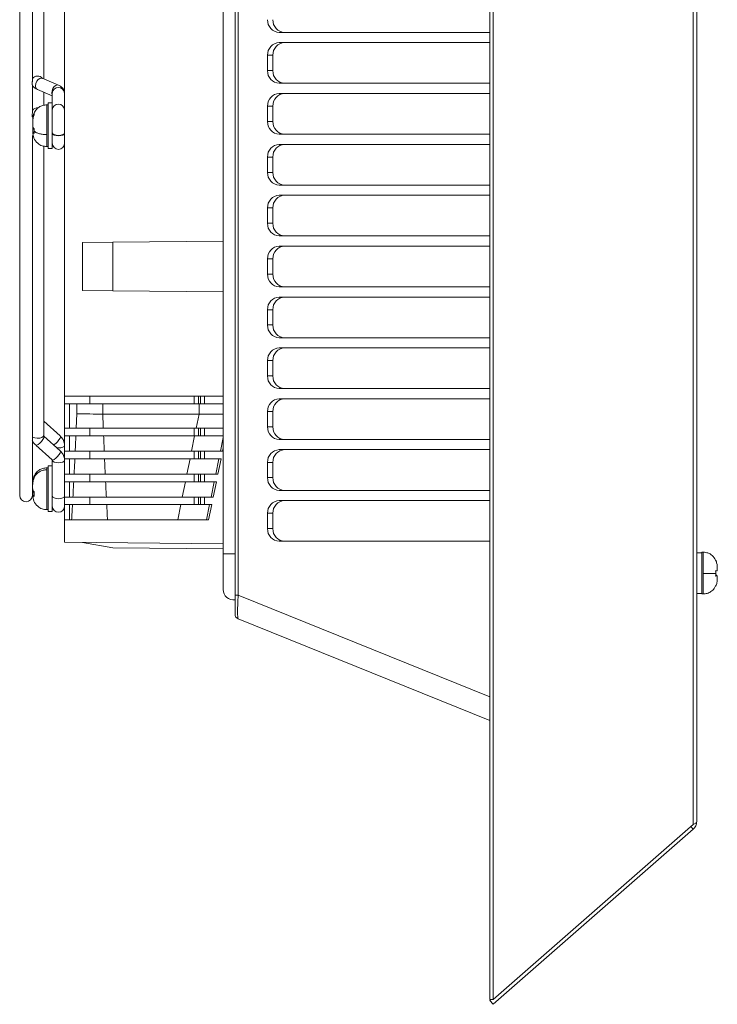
# Model space of a CAD drawing. Header units: millimetres. Extents: x 27 to 1405, y 76 to 1009.
# Tile 4 of 34: x 696 to 834, y 397 to 590. Entities that reach past the tile are written whole.
import ezdxf

# ---------------------------------------------------------------- set-up
doc = ezdxf.new("R2010")
doc.units = ezdxf.units.MM
doc.header["$LTSCALE"] = 5

msp = doc.modelspace()

# ---------------------------------------------------------------- linework, layer by layer
at = {"color": 7, "linetype": 'Continuous', "lineweight": 15}
for p, q in [((788.822, 865.785), (788.822, 397.643)), ((789.481, 397.643), (789.481, 865.785)), ((828.798, 831.382), (828.798, 432.046)), ((829.481, 432.621), (829.481, 830.806)), ((738.781, 786.331), (738.781, 477.097)), ((739.406, 786.331), (739.406, 477.097)), ((736.481, 778.214), (736.481, 485.214)), ((705.281, 516.214), (705.281, 747.214)), ((696.482, 715.114), (696.482, 496.714)), ((698.982, 578.339), (698.982, 715.114)), ((701.191, 578.583), (701.191, 631.037)), ((788.822, 587.714), (747.485, 587.714)), ((747.485, 585.714), (788.822, 585.714)), ((745.168, 580.214), (745.168, 583.214)), ((746.216, 583.214), (745.168, 583.214)), ((746.216, 580.214), (746.216, 583.214)), ((704.108, 577.35), (700.897, 578.707)), ((746.216, 580.214), (745.168, 580.214)), ((698.982, 572.034), (698.982, 577.292)), ((788.822, 577.714), (747.485, 577.714)), ((699.963, 576.496), (702.881, 575.263)), ((701.191, 573.392), (701.191, 575.977)), ((702.881, 575.796), (702.881, 573.878)), ((747.485, 575.714), (788.822, 575.714)), ((702.081, 573.478), (701.781, 573.478)), ((702.881, 573.878), (702.081, 573.878)), ((702.081, 573.878), (702.081, 564.878)), ((702.881, 564.878), (702.881, 573.878)), ((745.168, 570.214), (745.168, 573.214)), ((746.216, 573.214), (745.168, 573.214)), ((746.216, 570.214), (746.216, 573.214)), ((699.031, 569.135), (699.031, 568.701)), ((746.216, 570.214), (745.168, 570.214)), ((698.982, 496.714), (698.982, 567.476)), ((699.031, 568.701), (699.352, 568.701)), ((699.031, 568.701), (699.031, 568.431)), ((788.822, 567.714), (747.485, 567.714)), ((701.191, 508.467), (701.191, 565.379)), ((701.781, 565.278), (702.081, 565.278)), ((747.485, 565.714), (788.822, 565.714)), ((702.081, 564.878), (702.881, 564.878)), ((745.168, 560.214), (745.168, 563.214)), ((746.216, 563.214), (745.168, 563.214)), ((746.216, 560.214), (746.216, 563.214)), ((746.216, 560.214), (745.168, 560.214)), ((788.822, 557.714), (747.485, 557.714)), ((747.485, 555.714), (788.822, 555.714)), ((745.168, 550.214), (745.168, 553.214)), ((746.216, 553.214), (745.168, 553.214)), ((746.216, 550.214), (746.216, 553.214)), ((746.216, 550.214), (745.168, 550.214)), ((788.822, 547.714), (747.485, 547.714)), ((708.797, 546.452), (714.763, 546.504)), ((708.797, 536.976), (708.797, 546.452)), ((714.763, 546.504), (736.481, 546.694)), ((714.763, 536.923), (714.763, 546.504)), ((747.485, 545.714), (788.822, 545.714)), ((745.168, 540.214), (745.168, 543.214)), ((746.216, 543.214), (745.168, 543.214)), ((746.216, 540.214), (746.216, 543.214)), ((746.216, 540.214), (745.168, 540.214)), ((714.763, 536.923), (708.797, 536.976)), ((736.481, 536.734), (714.763, 536.923)), ((788.822, 537.714), (747.485, 537.714)), ((747.485, 535.714), (788.822, 535.714)), ((745.168, 530.214), (745.168, 533.214)), ((746.216, 533.214), (745.168, 533.214)), ((746.216, 530.214), (746.216, 533.214)), ((746.216, 530.214), (745.168, 530.214)), ((788.822, 527.714), (747.485, 527.714)), ((747.485, 525.714), (788.822, 525.714)), ((745.168, 520.214), (745.168, 523.214)), ((746.216, 523.214), (745.168, 523.214)), ((746.216, 520.214), (746.216, 523.214)), ((746.216, 520.214), (745.168, 520.214)), ((788.822, 517.714), (747.485, 517.714)), ((705.281, 516.214), (736.481, 516.214)), ((705.281, 514.714), (705.281, 516.214)), ((705.281, 509.907), (705.281, 514.714)), ((706.281, 514.714), (705.281, 514.714)), ((706.281, 509.907), (706.281, 514.714)), ((707.707, 514.714), (706.281, 514.714)), ((707.707, 512.766), (707.707, 514.714)), ((712.8, 514.714), (707.707, 514.714)), ((710.281, 516.214), (710.281, 514.714)), ((712.8, 514.714), (712.8, 512.714)), ((731.724, 514.714), (712.8, 514.714)), ((730.781, 516.214), (730.781, 514.714)), ((731.724, 514.714), (731.724, 512.714)), ((736.481, 514.714), (731.724, 514.714)), ((732.781, 514.714), (732.781, 516.214)), ((747.485, 515.714), (788.822, 515.714)), ((745.168, 510.214), (745.168, 513.214)), ((746.216, 513.214), (745.168, 513.214)), ((746.216, 510.214), (746.216, 513.214)), ((704.447, 508.401), (701.236, 511.311)), ((707.589, 509.907), (707.707, 512.766)), ((731.724, 512.714), (712.8, 512.714)), ((731.724, 512.714), (731.157, 509.907)), ((736.481, 512.714), (731.724, 512.714)), ((705.281, 509.907), (706.281, 509.907)), ((705.281, 508.407), (705.281, 509.907)), ((706.281, 509.907), (707.589, 509.907)), ((710.281, 509.907), (710.281, 508.407)), ((712.908, 509.907), (731.157, 509.907)), ((730.781, 509.907), (730.781, 508.407)), ((731.157, 509.907), (736.481, 509.907)), ((732.781, 508.407), (732.781, 509.907)), ((746.216, 510.214), (745.168, 510.214)), ((704.447, 505.485), (701.236, 508.395)), ((705.281, 505.407), (705.281, 508.407)), ((706.281, 508.407), (705.281, 508.407)), ((706.281, 505.407), (706.281, 508.407)), ((707.525, 508.407), (706.281, 508.407)), ((730.855, 508.407), (712.968, 508.407)), ((730.249, 505.407), (730.855, 508.407)), ((736.481, 508.407), (730.855, 508.407)), ((735.93, 505.407), (736.481, 508.109)), ((788.822, 507.714), (747.485, 507.714)), ((699.624, 506.617), (702.835, 503.707)), ((705.281, 505.407), (706.281, 505.407)), ((705.281, 503.907), (705.281, 505.407)), ((706.281, 505.407), (707.39, 505.407)), ((710.281, 505.407), (710.281, 503.907)), ((713.092, 505.407), (730.249, 505.407)), ((730.249, 505.407), (735.93, 505.407)), ((730.781, 505.407), (730.781, 503.907)), ((732.781, 503.907), (732.781, 505.407)), ((735.93, 505.407), (736.349, 505.407)), ((736.349, 505.407), (736.481, 506.051)), ((747.485, 505.714), (788.822, 505.714)), ((702.881, 503.634), (702.881, 499.194)), ((705.281, 500.907), (705.281, 503.907)), ((706.281, 503.907), (705.281, 503.907)), ((706.281, 500.907), (706.281, 503.907)), ((707.32, 503.907), (706.281, 503.907)), ((729.946, 503.907), (713.156, 503.907)), ((729.34, 500.907), (729.946, 503.907)), ((735.625, 503.907), (729.946, 503.907)), ((735.013, 500.907), (735.625, 503.907)), ((735.433, 500.907), (736.044, 503.907)), ((736.044, 503.907), (735.625, 503.907)), ((745.168, 500.214), (745.168, 503.214)), ((746.216, 503.214), (745.168, 503.214)), ((746.216, 500.214), (746.216, 503.214)), ((702.081, 502.133), (701.781, 502.133)), ((702.881, 502.533), (702.081, 502.533)), ((702.081, 502.533), (702.081, 493.533)), ((705.281, 500.907), (706.281, 500.907)), ((705.281, 499.407), (705.281, 500.907)), ((705.281, 496.407), (705.281, 499.407)), ((706.281, 499.407), (705.281, 499.407)), ((706.281, 500.907), (707.174, 500.907)), ((706.281, 496.407), (706.281, 499.407)), ((707.097, 499.407), (706.281, 499.407)), ((710.281, 500.907), (710.281, 499.407)), ((713.29, 500.907), (729.34, 500.907)), ((729.037, 499.407), (713.359, 499.407)), ((728.432, 496.407), (729.037, 499.407)), ((734.708, 499.407), (729.037, 499.407)), ((729.34, 500.907), (735.013, 500.907)), ((730.781, 500.907), (730.781, 499.407)), ((732.781, 499.407), (732.781, 500.907)), ((734.096, 496.407), (734.708, 499.407)), ((734.516, 496.407), (735.127, 499.407)), ((735.127, 499.407), (734.708, 499.407)), ((735.013, 500.907), (735.433, 500.907)), ((746.216, 500.214), (745.168, 500.214)), ((699.031, 497.791), (699.031, 497.357)), ((699.031, 497.357), (699.355, 497.357)), ((699.031, 497.086), (699.031, 497.357)), ((702.881, 493.533), (702.881, 499.194)), ((788.822, 497.714), (747.485, 497.714)), ((705.281, 496.407), (706.281, 496.407)), ((705.281, 494.907), (705.281, 496.407)), ((706.281, 496.407), (706.937, 496.407)), ((710.281, 496.407), (710.281, 494.907)), ((713.503, 496.407), (728.432, 496.407)), ((728.432, 496.407), (734.096, 496.407)), ((730.781, 496.407), (730.781, 494.907)), ((732.781, 494.907), (732.781, 496.407)), ((734.096, 496.407), (734.516, 496.407)), ((747.485, 495.714), (788.822, 495.714)), ((701.781, 493.933), (702.081, 493.933)), ((702.081, 493.533), (702.881, 493.533)), ((705.281, 491.907), (705.281, 494.907)), ((706.281, 494.907), (705.281, 494.907)), ((706.281, 491.907), (706.281, 494.907)), ((706.853, 494.907), (706.281, 494.907)), ((728.129, 494.907), (713.577, 494.907)), ((727.523, 491.907), (728.129, 494.907)), ((733.791, 494.907), (728.129, 494.907)), ((733.18, 491.907), (733.791, 494.907)), ((733.599, 491.907), (734.21, 494.907)), ((734.21, 494.907), (733.791, 494.907)), ((705.281, 491.907), (706.281, 491.907)), ((705.281, 487.506), (705.281, 491.907)), ((706.676, 491.907), (706.281, 491.907)), ((727.523, 491.907), (713.733, 491.907)), ((733.18, 491.907), (727.523, 491.907)), ((733.599, 491.907), (733.18, 491.907)), ((745.168, 490.214), (745.168, 493.214)), ((746.216, 493.214), (745.168, 493.214)), ((746.216, 490.214), (746.216, 493.214)), ((746.216, 490.214), (745.168, 490.214)), ((788.822, 487.714), (747.485, 487.714)), ((705.281, 487.506), (736.481, 487.234)), ((708.797, 487.476), (714.763, 486.423)), ((714.763, 486.423), (736.481, 486.234)), ((736.481, 485.214), (736.481, 478.214)), ((830.481, 485.464), (829.481, 485.464)), ((830.781, 485.564), (830.481, 485.564)), ((830.481, 481.464), (830.481, 485.564)), ((833.206, 483.991), (833.206, 484.007)), ((830.481, 477.364), (830.481, 481.464)), ((833.531, 480.941), (833.209, 480.941)), ((833.531, 480.97), (833.211, 480.97)), ((833.227, 481.444), (833.232, 481.536)), ((833.531, 480.923), (833.531, 480.941)), ((833.206, 478.921), (833.206, 478.909)), ((738.781, 477.097), (738.781, 476.214)), ((739.406, 477.097), (738.781, 477.097)), ((829.481, 477.464), (830.481, 477.464)), ((830.481, 477.364), (830.781, 477.364)), ((788.822, 452.496), (739.406, 472.461)), ((828.798, 432.046), (789.481, 397.643)), ((828.798, 431.116), (828.337, 431.643)), ((789.481, 396.714), (828.798, 431.116)), ((789.481, 397.643), (788.822, 397.643)), ((789.024, 397.643), (788.822, 397.466)), ((789.481, 396.714), (788.822, 397.466))]:
    msp.add_line(p, q, dxfattribs=at)
at = {"color": 8, "linetype": 'Continuous', "lineweight": 15}
for p, q in [((701.781, 573.478), (701.781, 567.628)), ((701.781, 567.628), (701.781, 565.278)), ((731.581, 514.714), (731.581, 516.214)), ((731.981, 516.214), (731.981, 514.714)), ((731.581, 508.407), (731.581, 509.907)), ((731.981, 509.907), (731.981, 508.407)), ((731.581, 503.907), (731.581, 505.407)), ((731.981, 505.407), (731.981, 503.907)), ((701.781, 502.133), (701.781, 501.741)), ((701.781, 501.741), (701.781, 493.933)), ((731.581, 499.407), (731.581, 500.907)), ((731.981, 500.907), (731.981, 499.407)), ((731.581, 494.907), (731.581, 496.407)), ((731.981, 496.407), (731.981, 494.907)), ((736.481, 485.214), (738.781, 485.214)), ((830.781, 481.348), (830.781, 485.564)), ((830.781, 477.364), (830.781, 481.348)), ((788.822, 457.132), (739.406, 477.097))]:
    msp.add_line(p, q, dxfattribs=at)
at = {"color": 8, "linetype": 'Continuous', "lineweight": 15, "flags": 128}
for points in [[(699.581, 577.243), (699.646, 577.686), (699.83, 578.117), (700.105, 578.469), (700.43, 578.689), (700.755, 578.744), (700.897, 578.707)], [(702.835, 576.244), (702.998, 576.683), (703.259, 577.054), (703.578, 577.302), (703.907, 577.39), (704.106, 577.351)], [(702.881, 575.441), (702.795, 575.806), (702.835, 576.244)], [(702.881, 567.986), (702.972, 567.792), (703.232, 567.627), (703.621, 567.518), (704.081, 567.479)], [(704.081, 567.388), (703.621, 567.427), (703.232, 567.537), (702.972, 567.701), (702.881, 567.895)], [(704.081, 567.479), (704.54, 567.518), (704.929, 567.627), (705.189, 567.792), (705.281, 567.986)], [(705.281, 567.895), (705.189, 567.701), (704.929, 567.537), (704.54, 567.427), (704.081, 567.388)], [(701.191, 510.887), (701.214, 510.939), (701.278, 511.191), (701.236, 511.311)], [(701.191, 508.467), (701.099, 508.273), (700.825, 508.103), (700.416, 507.993), (699.936, 507.961), (699.466, 508.011), (699.081, 508.137), (698.982, 508.193)], [(699.624, 506.617), (699.646, 506.602), (699.83, 506.604), (700.105, 506.743), (700.43, 506.999), (700.755, 507.332), (701.03, 507.691), (701.214, 508.023), (701.278, 508.275), (701.236, 508.395)], [(702.835, 503.707), (702.998, 503.682), (703.259, 503.797), (703.578, 504.033), (703.907, 504.355), (704.195, 504.713), (704.399, 505.054), (704.487, 505.325), (704.447, 505.485)], [(703.817, 506.056), (704.081, 506.043), (704.54, 506.082), (704.929, 506.192), (705.189, 506.356), (705.281, 506.55)], [(702.881, 503.629), (702.972, 503.44), (703.232, 503.276), (703.621, 503.166), (704.081, 503.127), (704.54, 503.166), (704.929, 503.276), (705.189, 503.44), (705.281, 503.634)], [(702.881, 496.575), (702.972, 496.381), (703.232, 496.217), (703.621, 496.107), (704.081, 496.068), (704.54, 496.107), (704.929, 496.217), (705.189, 496.381), (705.281, 496.575)]]:
    msp.add_lwpolyline(points, dxfattribs=at)
at = {"color": 7, "linetype": 'Continuous', "lineweight": 15, "flags": 128}
msp.add_lwpolyline([(703.155, 506.656), (703.259, 506.713), (703.578, 506.949), (703.907, 507.271), (704.195, 507.63), (704.399, 507.97), (704.487, 508.241), (704.447, 508.401)], dxfattribs=at)
at = {"color": 7, "linetype": 'Continuous', "lineweight": 15}
for centre, radius, start, end in [((747.58, 590.126), 2.414, 177.91797, 267.75437), ((748.629, 590.126), 2.414, 177.91797, 267.75437), ((747.58, 583.302), 2.414, 92.24563, 182.08203), ((748.629, 583.302), 2.414, 92.24563, 182.08203), ((747.58, 580.126), 2.414, 177.91805, 267.75429), ((748.629, 580.126), 2.414, 177.91806, 267.75428), ((747.58, 573.302), 2.414, 92.24554, 182.08204), ((748.629, 573.302), 2.414, 92.24554, 182.08203), ((747.58, 570.126), 2.414, 177.91805, 267.75429), ((748.629, 570.126), 2.414, 177.91806, 267.75428), ((704.081, 565.932), 1.2, 180, 0), ((747.58, 563.302), 2.414, 92.24567, 182.0819), ((748.629, 563.302), 2.414, 92.24568, 182.08189), ((747.58, 560.126), 2.414, 177.9181, 267.75433), ((748.629, 560.126), 2.414, 177.91811, 267.75432), ((747.58, 553.302), 2.414, 92.24568, 182.08207), ((748.629, 553.302), 2.414, 92.24568, 182.08206), ((747.58, 550.126), 2.414, 177.9181, 267.75433), ((748.629, 550.126), 2.414, 177.91811, 267.75432), ((747.58, 543.302), 2.414, 92.2454, 182.08217), ((748.629, 543.302), 2.414, 92.24541, 182.08217), ((747.58, 540.126), 2.414, 177.91783, 267.7546), ((748.629, 540.126), 2.414, 177.91783, 267.75459), ((747.58, 533.302), 2.414, 92.24567, 182.0819), ((748.629, 533.302), 2.414, 92.24568, 182.08189), ((747.58, 530.126), 2.414, 177.91793, 267.75432), ((748.629, 530.126), 2.414, 177.91794, 267.75432), ((747.58, 523.302), 2.414, 92.24567, 182.0819), ((748.629, 523.302), 2.414, 92.24568, 182.08189), ((747.58, 520.126), 2.414, 177.9181, 267.75433), ((748.629, 520.126), 2.414, 177.91811, 267.75432), ((747.58, 513.302), 2.414, 92.24575, 182.08199), ((748.629, 513.302), 2.414, 92.24576, 182.08199), ((747.58, 510.126), 2.414, 177.918, 267.75443), ((748.629, 510.126), 2.414, 177.91801, 267.75442), ((747.58, 503.302), 2.414, 92.2455, 182.08207), ((748.629, 503.302), 2.414, 92.24551, 182.08207), ((747.58, 500.126), 2.414, 177.91827, 267.75415), ((748.629, 500.126), 2.414, 177.91828, 267.75415), ((697.732, 496.714), 1.25, 180, 0), ((747.58, 493.302), 2.414, 92.24515, 182.08242), ((748.629, 493.302), 2.414, 92.24516, 182.08241), ((704.081, 494.612), 1.2, 180, 0), ((747.58, 490.126), 2.414, 177.91758, 267.75485), ((748.629, 490.126), 2.414, 177.91759, 267.75484), ((738.5, 478.214), 2.02, 180, 277.98183), ((739.781, 473.388), 1, 180, 200.25234), ((739.781, 473.388), 1, 219.89031, 248)]:
    msp.add_arc(centre, radius, start, end, dxfattribs=at)
at = {"color": 8, "linetype": 'Continuous', "lineweight": 15}
for centre, radius, start, end in [((699.991, 577.891), 1.256, 38.63731, 143.46484), ((700.312, 577.146), 0.738, 172.4166, 241.69391), ((704.081, 575.701), 1.204, 4.53382, 175.46618), ((699.977, 571.645), 1.241, 83.54249, 143.38217), ((704.081, 572.425), 1.203, 3.78391, 176.21609)]:
    msp.add_arc(centre, radius, start, end, dxfattribs=at)
at = {"color": 7, "linetype": 'Continuous', "lineweight": 15}
for points, knots in [([(698.978, 577.337), (698.974, 577.35), (698.967, 577.38), (698.95, 577.485), (698.942, 577.594), (698.941, 577.727), (698.947, 577.881), (698.969, 578.097), (698.983, 578.274), (698.983, 578.377), (698.97, 578.401), (698.968, 578.405)], [0, 0, 0, 0, 0.0985959, 0.2204281, 0.3597972, 0.3867775, 0.5446671, 0.7029758, 0.8487937, 0.9729452, 1, 1, 1, 1]), ([(698.995, 577.346), (699.038, 577.262), (699.156, 577.031), (699.491, 576.734), (699.808, 576.574), (699.963, 576.496)], [0, 0, 0, 0, 0.22671626, 0.62284721, 1, 1, 1, 1]), ([(705.256, 575.799), (705.253, 575.943), (705.245, 576.314), (704.914, 576.833), (704.501, 577.174), (704.2, 577.302), (704.103, 577.343)], [0, 0, 0, 0, 0.2029603, 0.5207013, 0.8467202, 1, 1, 1, 1]), ([(701.781, 573.478), (701.526, 573.456), (700.996, 573.412), (700.247, 573.044), (699.586, 572.429), (699.119, 571.588), (699.059, 570.94), (699.031, 570.628)], [0, 0, 0, 0, 0.1737611, 0.3618611, 0.55789, 0.7867501, 1, 1, 1, 1]), ([(698.98, 571.074), (698.979, 571.074), (698.979, 571.074), (698.965, 571.125), (698.948, 571.23), (698.942, 571.342), (698.941, 571.473), (698.949, 571.622), (698.968, 571.819), (698.983, 571.971), (698.98, 572.033), (698.978, 572.057)], [0, 0, 0, 0, 0.0524788, 0.1714972, 0.3043587, 0.455373, 0.479313, 0.6393098, 0.7998718, 0.9220914, 1, 1, 1, 1]), ([(699.355, 571.894), (699.245, 571.697), (699.164, 571.492), (699.057, 571.068), (699.031, 570.848), (699.031, 570.627)], [0, 0, 0, 0, 0.5, 0.5, 1, 1, 1, 1]), ([(699.031, 570.193), (699.031, 570.413), (699.056, 570.63), (699.163, 571.054), (699.245, 571.263), (699.355, 571.46)], [0, 0, 0, 0, 0.5, 0.5, 1, 1, 1, 1]), ([(699.031, 570.193), (699.031, 570.061), (699.031, 569.912), (699.031, 569.62), (699.031, 569.478), (699.031, 569.35)], [0, 0, 0, 0, 0.5, 0.5, 1, 1, 1, 1]), ([(699.031, 569.35), (699.031, 569.246), (699.056, 569.144), (699.163, 568.944), (699.245, 568.845), (699.355, 568.753)], [0, 0, 0, 0, 0.5, 0.5, 1, 1, 1, 1]), ([(699.031, 568.431), (699.031, 568.328), (699.031, 568.225), (699.031, 568.201), (699.031, 568.2)], [0, 0, 0, 0, 0.9890871, 1, 1, 1, 1]), ([(699.031, 568.431), (699.031, 568.327), (699.056, 568.225), (699.163, 568.024), (699.245, 567.926), (699.355, 567.833)], [0, 0, 0, 0, 0.5, 0.5, 1, 1, 1, 1]), ([(699.031, 568.128), (699.079, 567.725), (699.178, 566.891), (699.917, 565.933), (700.845, 565.372), (701.478, 565.308), (701.781, 565.278)], [0, 0, 0, 0, 0.2746288, 0.5681495, 0.7933131, 1, 1, 1, 1]), ([(699.329, 568.293), (699.445, 568.192), (699.597, 568.096), (699.956, 567.927), (700.164, 567.853), (700.61, 567.738), (700.847, 567.695), (701.32, 567.64), (701.556, 567.628), (701.781, 567.628)], [0, 0, 0, 0, 0.25, 0.25, 0.5, 0.5, 0.75, 0.75, 1, 1, 1, 1]), ([(701.236, 511.312), (701.235, 511.313), (701.215, 511.327), (701.2, 511.355), (701.189, 511.374), (701.192, 511.382), (701.193, 511.385)], [0, 0, 0, 0, 0.0215772, 0.2998674, 0.7208051, 1, 1, 1, 1]), ([(712.8, 512.714), (712.818, 512.242), (712.853, 511.307), (712.89, 510.371), (712.908, 509.907)], [0, 0, 0, 0, 0.504131, 1, 1, 1, 1]), ([(698.96, 507.616), (698.966, 507.585), (699.026, 507.289), (699.275, 506.937), (699.563, 506.697), (699.64, 506.633)], [0, 0, 0, 0, 0.0769378, 0.7521025, 1, 1, 1, 1]), ([(701.236, 508.395), (701.235, 508.397), (701.215, 508.411), (701.2, 508.439), (701.189, 508.458), (701.192, 508.466), (701.193, 508.469)], [0, 0, 0, 0, 0.0216685, 0.3011433, 0.7238613, 1, 1, 1, 1]), ([(705.27, 506.552), (705.273, 506.576), (705.32, 506.893), (705.123, 507.482), (704.802, 508.082), (704.51, 508.321), (704.431, 508.385)], [0, 0, 0, 0, 0.0341865, 0.4637492, 0.8558245, 1, 1, 1, 1]), ([(707.39, 505.407), (707.413, 505.904), (707.459, 506.904), (707.502, 507.904), (707.525, 508.407)], [0, 0, 0, 0, 0.4965695, 1, 1, 1, 1]), ([(712.968, 508.407), (712.988, 507.903), (713.029, 506.903), (713.071, 505.903), (713.092, 505.407)], [0, 0, 0, 0, 0.5045421, 1, 1, 1, 1]), ([(705.27, 503.636), (705.273, 503.66), (705.32, 503.977), (705.123, 504.566), (704.802, 505.166), (704.51, 505.405), (704.431, 505.469)], [0, 0, 0, 0, 0.0341965, 0.4638794, 0.856061, 1, 1, 1, 1]), ([(702.835, 503.706), (702.836, 503.705), (702.856, 503.69), (702.871, 503.663), (702.882, 503.644), (702.879, 503.636), (702.878, 503.633)], [0, 0, 0, 0, 0.0223448, 0.3017182, 0.7242949, 1, 1, 1, 1]), ([(707.174, 500.907), (707.198, 501.404), (707.248, 502.404), (707.296, 503.404), (707.32, 503.907)], [0, 0, 0, 0, 0.496437, 1, 1, 1, 1]), ([(713.156, 503.907), (712.201, 503.907), (711.233, 503.907), (709.283, 503.907), (708.302, 503.907), (707.32, 503.907)], [0, 0, 0, 0, 0.5, 0.5, 1, 1, 1, 1]), ([(713.156, 503.907), (713.178, 503.403), (713.222, 502.403), (713.267, 501.403), (713.29, 500.907)], [0, 0, 0, 0, 0.5046748, 1, 1, 1, 1]), ([(701.781, 502.133), (701.526, 502.112), (700.996, 502.067), (700.247, 501.7), (699.586, 501.084), (699.119, 500.244), (699.059, 499.596), (699.031, 499.283)], [0, 0, 0, 0, 0.1737607, 0.3618602, 0.5578886, 0.7867489, 1, 1, 1, 1]), ([(699.329, 500.332), (699.445, 500.546), (699.597, 500.75), (699.956, 501.108), (700.164, 501.263), (700.61, 501.509), (700.847, 501.599), (701.32, 501.715), (701.556, 501.741), (701.781, 501.741)], [0, 0, 0, 0, 0.25, 0.25, 0.5, 0.5, 0.75, 0.75, 1, 1, 1, 1]), ([(699.355, 500.549), (699.245, 500.353), (699.164, 500.148), (699.057, 499.724), (699.031, 499.503), (699.031, 499.283)], [0, 0, 0, 0, 0.5, 0.5, 1, 1, 1, 1]), ([(699.031, 498.849), (699.031, 499.069), (699.056, 499.285), (699.163, 499.71), (699.245, 499.919), (699.355, 500.115)], [0, 0, 0, 0, 0.5, 0.5, 1, 1, 1, 1]), ([(706.937, 496.407), (706.964, 496.904), (707.018, 497.904), (707.071, 498.904), (707.097, 499.407)], [0, 0, 0, 0, 0.4962944, 1, 1, 1, 1]), ([(713.359, 499.407), (712.337, 499.407), (711.299, 499.407), (709.205, 499.407), (708.153, 499.407), (707.097, 499.407)], [0, 0, 0, 0, 0.5, 0.5, 1, 1, 1, 1]), ([(707.174, 500.907), (708.204, 500.907), (709.234, 500.907), (711.279, 500.907), (712.291, 500.907), (713.29, 500.907)], [0, 0, 0, 0, 0.5, 0.5, 1, 1, 1, 1]), ([(713.359, 499.407), (713.383, 498.903), (713.43, 497.902), (713.479, 496.903), (713.503, 496.407)], [0, 0, 0, 0, 0.5048102, 1, 1, 1, 1]), ([(699.355, 497.408), (699.245, 497.501), (699.164, 497.598), (699.057, 497.798), (699.031, 497.902), (699.031, 498.006)], [0, 0, 0, 0, 0.5, 0.5, 1, 1, 1, 1]), ([(699.031, 497.086), (699.031, 496.983), (699.056, 496.88), (699.163, 496.68), (699.245, 496.582), (699.355, 496.489)], [0, 0, 0, 0, 0.5, 0.5, 1, 1, 1, 1]), ([(699.031, 496.783), (699.079, 496.38), (699.178, 495.546), (699.917, 494.589), (700.845, 494.028), (701.478, 493.964), (701.781, 493.933)], [0, 0, 0, 0, 0.27462904, 0.5681486, 0.79331319, 1, 1, 1, 1]), ([(706.937, 496.407), (708.045, 496.407), (709.152, 496.407), (711.349, 496.407), (712.433, 496.407), (713.503, 496.407)], [0, 0, 0, 0, 0.5, 0.5, 1, 1, 1, 1]), ([(706.676, 491.907), (706.706, 492.404), (706.766, 493.403), (706.824, 494.404), (706.853, 494.907)], [0, 0, 0, 0, 0.4961407, 1, 1, 1, 1]), ([(713.577, 494.907), (712.484, 494.907), (711.37, 494.907), (709.119, 494.907), (707.989, 494.907), (706.853, 494.907)], [0, 0, 0, 0, 0.5, 0.5, 1, 1, 1, 1]), ([(713.577, 494.907), (713.603, 494.402), (713.654, 493.402), (713.706, 492.402), (713.733, 491.907)], [0, 0, 0, 0, 0.5049467, 1, 1, 1, 1]), ([(713.733, 491.907), (712.588, 491.907), (711.425, 491.907), (709.062, 491.907), (707.87, 491.907), (706.676, 491.907)], [0, 0, 0, 0, 0.5, 0.5, 1, 1, 1, 1]), ([(833.201, 484.003), (833.001, 484.332), (832.628, 484.945), (831.71, 485.467), (831.081, 485.533), (830.781, 485.564)], [0, 0, 0, 0, 0.376623, 0.7016485, 1, 1, 1, 1]), ([(833.426, 483.26), (833.413, 483.391), (833.385, 483.657), (833.267, 483.897), (833.206, 484.019)], [0, 0, 0, 0, 0.4923938, 1, 1, 1, 1]), ([(833.206, 483.991), (833.316, 483.773), (833.397, 483.547), (833.504, 483.078), (833.531, 482.834), (833.531, 482.591)], [0, 0, 0, 0, 0.5, 0.5, 1, 1, 1, 1]), ([(833.531, 481.94), (833.531, 481.933), (833.505, 481.926), (833.398, 481.913), (833.316, 481.906), (833.206, 481.9)], [0, 0, 0, 0, 0.5, 0.5, 1, 1, 1, 1]), ([(833.531, 481.94), (833.531, 482.058), (833.531, 482.182), (833.531, 482.411), (833.531, 482.516), (833.531, 482.591)], [0, 0, 0, 0, 0.5, 0.5, 1, 1, 1, 1]), ([(833.232, 481.392), (833.116, 481.385), (832.964, 481.379), (832.605, 481.368), (832.397, 481.363), (831.951, 481.355), (831.714, 481.353), (831.241, 481.349), (831.005, 481.348), (830.781, 481.348)], [0, 0, 0, 0, 0.25, 0.25, 0.5, 0.5, 0.75, 0.75, 1, 1, 1, 1]), ([(833.531, 480.988), (833.531, 480.995), (833.505, 481.002), (833.398, 481.015), (833.316, 481.021), (833.206, 481.027)], [0, 0, 0, 0, 0.5, 0.5, 1, 1, 1, 1]), ([(833.531, 480.923), (833.531, 480.917), (833.505, 480.91), (833.398, 480.897), (833.316, 480.89), (833.206, 480.884)], [0, 0, 0, 0, 0.5, 0.5, 1, 1, 1, 1]), ([(833.531, 480.308), (833.531, 480.065), (833.505, 479.826), (833.398, 479.357), (833.316, 479.126), (833.206, 478.909)], [0, 0, 0, 0, 0.5, 0.5, 1, 1, 1, 1]), ([(833.531, 480.308), (833.531, 480.374), (833.531, 480.472), (833.531, 480.689), (833.531, 480.808), (833.531, 480.923)], [0, 0, 0, 0, 0.5, 0.5, 1, 1, 1, 1]), ([(830.781, 477.364), (831.036, 477.385), (831.567, 477.429), (832.307, 477.801), (832.899, 478.307), (833.105, 478.75), (833.189, 478.93)], [0, 0, 0, 0, 0.25067838, 0.52204646, 0.80484924, 1, 1, 1, 1]), ([(738.781, 473.388), (738.781, 473.388), (738.781, 473.481), (738.781, 473.841), (738.781, 474.108), (738.781, 474.782), (738.781, 475.189), (738.781, 476.092), (738.781, 476.588), (738.781, 477.097)], [0, 0, 0, 0, 0.25, 0.25, 0.5, 0.5, 0.75, 0.75, 1, 1, 1, 1]), ([(739.406, 477.097), (739.401, 477.02), (739.392, 476.867), (739.378, 476.639), (739.366, 476.415), (739.355, 476.196), (739.344, 475.981), (739.334, 475.772), (739.326, 475.567), (739.309, 475.143), (739.29, 474.529), (739.282, 473.809), (739.29, 473.222), (739.311, 472.866), (739.334, 472.666), (739.354, 472.558), (739.378, 472.484), (739.397, 472.469), (739.406, 472.461)], [0, 0, 0, 0, 0.0319597, 0.063517, 0.0946791, 0.1254531, 0.1558468, 0.185868, 0.215525, 0.2448263, 0.373594, 0.500031, 0.6264618, 0.7552356, 0.8141766, 0.8745755, 0.9364966, 1, 1, 1, 1]), ([(738.822, 473.102), (738.848, 473.034), (738.9, 472.897), (739.07, 472.68), (739.241, 472.613), (739.354, 472.568)], [0, 0, 0, 0, 0.2503375, 0.502862, 1, 1, 1, 1]), ([(828.798, 432.046), (828.986, 432.109), (829.161, 432.192), (829.409, 432.391), (829.481, 432.506), (829.481, 432.621)], [0, 0, 0, 0, 0.5, 0.5, 1, 1, 1, 1]), ([(829.481, 432.621), (829.481, 432.319), (829.409, 432.018), (829.161, 431.499), (828.986, 431.281), (828.798, 431.116)], [0, 0, 0, 0, 0.5, 0.5, 1, 1, 1, 1])]:
    msp.add_open_spline(points, degree=3, knots=knots, dxfattribs=at)
for points in [[(699.355, 571.894), (699.32, 571.749), (699.32, 571.604), (699.355, 571.46)], [(699.329, 568.293), (699.329, 568.446), (699.338, 568.6), (699.355, 568.753)], [(699.355, 567.833), (699.338, 567.986), (699.329, 568.139), (699.329, 568.293)], [(707.707, 512.766), (709.416, 512.731), (711.132, 512.714), (712.8, 512.714)], [(707.589, 509.907), (709.377, 509.907), (711.162, 509.907), (712.908, 509.907)], [(712.968, 508.407), (711.182, 508.407), (709.355, 508.407), (707.525, 508.407)], [(707.39, 505.407), (709.309, 505.407), (711.224, 505.407), (713.092, 505.407)], [(699.329, 500.332), (699.329, 500.405), (699.338, 500.477), (699.355, 500.549)], [(699.355, 500.115), (699.338, 500.188), (699.329, 500.26), (699.329, 500.332)], [(699.355, 497.408), (699.32, 497.102), (699.32, 496.795), (699.355, 496.489)], [(833.206, 481.9), (833.223, 481.731), (833.232, 481.562), (833.232, 481.392)], [(833.232, 481.392), (833.232, 481.222), (833.223, 481.053), (833.206, 480.884)]]:
    msp.add_open_spline(points, degree=3, dxfattribs=at)

doc.saveas('drawing.dxf')
